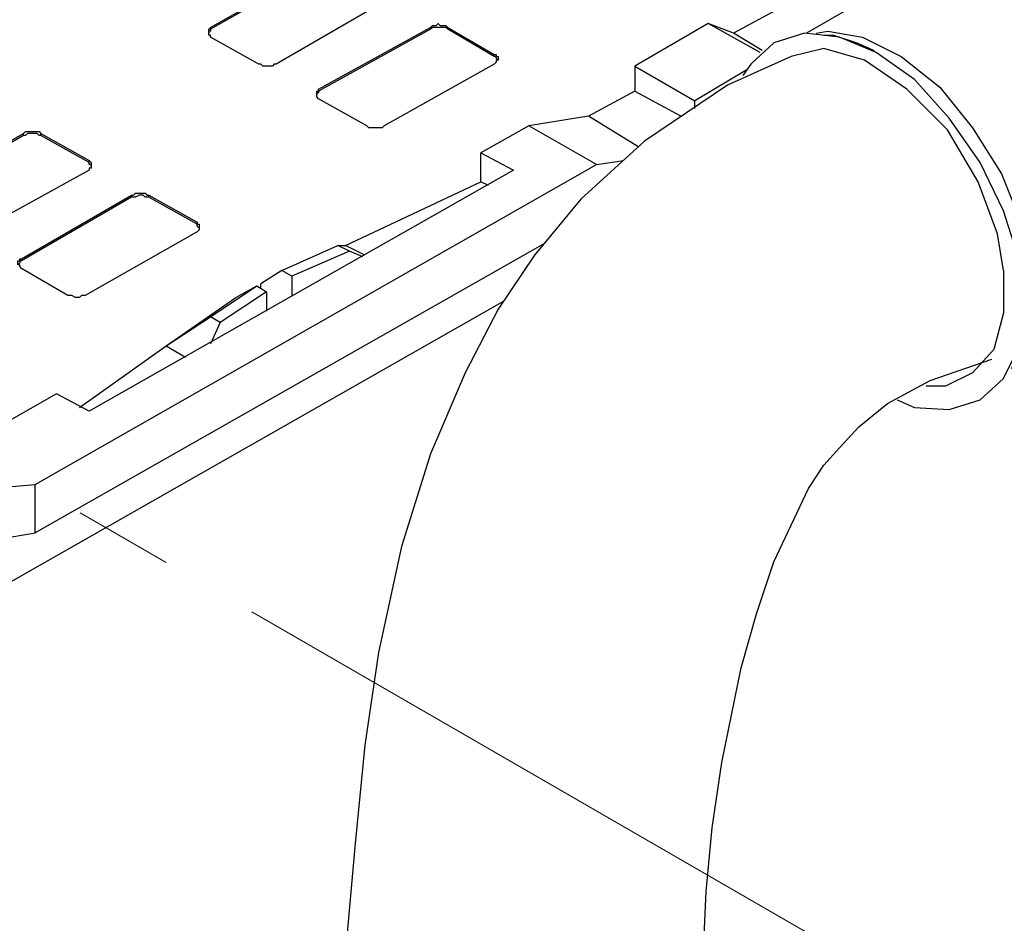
# Model space of a CAD drawing. Header units: millimetres. Extents: x 83 to 342, y -217 to -63.
# Tile 26 of 43: x 245 to 258, y -189 to -177. Entities that reach past the tile are written whole.
import ezdxf

# ---------------------------------------------------------------- set-up
doc = ezdxf.new("R2010")
doc.units = ezdxf.units.MM
doc.header["$MEASUREMENT"] = 0
doc.linetypes.add('AI-Linetype-2', pattern=[19.05, 15.24, -1.27, 1.27, -1.27])
doc.layers.add('Capa 1', color=7, linetype='Continuous', lineweight=0)

msp = doc.modelspace()

# ---------------------------------------------------------------- linework, layer by layer
at = {"layer": 'Capa 1', "color": 8, "linetype": 'AI-Linetype-2', "lineweight": 18, "true_color": 0x808181}
msp.add_line((215.143, -165.505), (260.335, -191.593), dxfattribs=at)
at = {"layer": 'Capa 1', "color": 18, "lineweight": 25, "true_color": 0x010101}
for points in [[(282.109, -178.403), (282.109, -178.403), (242.153, -155.339), (242.153, -155.339)], [(280.997, -179.045), (280.997, -179.045), (241.066, -155.981), (241.066, -155.981)], [(258.575, -175.218), (258.575, -175.218), (255.241, -177.144), (255.241, -177.144)], [(247.61, -177.07), (247.61, -177.07), (249.043, -176.255), (249.043, -176.255)], [(249.043, -176.279), (249.043, -176.279), (247.61, -177.094), (247.61, -177.094)], [(249.858, -176.724), (249.858, -176.724), (248.45, -177.539), (248.45, -177.539)], [(255.167, -176.675), (255.167, -176.675), (254.303, -177.144), (254.303, -177.144)], [(247.61, -177.094), (247.61, -177.094), (247.61, -177.07), (247.61, -177.07)], [(248.993, -177.86), (248.993, -177.86), (250.426, -177.07), (250.426, -177.07)], [(250.426, -177.094), (250.426, -177.094), (248.993, -177.885), (248.993, -177.885)], [(250.426, -177.094), (250.426, -177.094), (250.426, -177.07), (250.426, -177.07)], [(250.648, -177.07), (250.648, -177.07), (251.24, -177.415), (251.24, -177.415)], [(250.648, -177.094), (250.648, -177.094), (250.648, -177.07), (250.648, -177.07)], [(251.24, -177.44), (251.24, -177.44), (250.648, -177.094), (250.648, -177.094)], [(253.982, -177.02), (253.982, -177.02), (253.043, -177.564), (253.043, -177.564)], [(254.648, -177.391), (254.648, -177.391), (253.982, -177.02), (253.982, -177.02)], [(254.303, -177.144), (254.303, -177.144), (253.982, -177.02), (253.982, -177.02)], [(248.228, -177.539), (248.228, -177.539), (247.61, -177.193), (247.61, -177.193)], [(254.673, -177.366), (254.673, -177.366), (254.303, -177.144), (254.303, -177.144)], [(251.24, -177.44), (251.24, -177.44), (251.24, -177.415), (251.24, -177.415)], [(251.24, -177.539), (251.24, -177.539), (249.833, -178.329), (249.833, -178.329)], [(253.043, -177.564), (253.043, -177.564), (253.809, -178.008), (253.809, -178.008)], [(253.043, -177.564), (253.043, -177.564), (253.043, -177.885), (253.043, -177.885)], [(254.475, -177.613), (254.475, -177.613), (253.809, -178.008), (253.809, -178.008)], [(248.993, -177.885), (248.993, -177.885), (248.993, -177.86), (248.993, -177.86)], [(249.611, -178.329), (249.611, -178.329), (248.993, -177.983), (248.993, -177.983)], [(253.043, -177.885), (253.043, -177.885), (252.45, -178.206), (252.45, -178.206)], [(253.043, -177.885), (253.043, -177.885), (253.636, -178.206), (253.636, -178.206)], [(253.809, -178.107), (253.809, -178.107), (253.809, -178.008), (253.809, -178.008)], [(252.45, -178.206), (252.45, -178.206), (251.685, -178.329), (251.685, -178.329)], [(253.093, -178.601), (253.093, -178.601), (252.45, -178.206), (252.45, -178.206)], [(251.685, -178.329), (251.685, -178.329), (251.068, -178.675), (251.068, -178.675)], [(252.549, -178.823), (252.549, -178.823), (251.685, -178.329), (251.685, -178.329)], [(243.807, -179.218), (243.807, -179.218), (245.215, -178.428), (245.215, -178.428)], [(245.215, -178.453), (245.215, -178.453), (243.807, -179.268), (243.807, -179.268)], [(245.215, -178.453), (245.215, -178.453), (245.215, -178.428), (245.215, -178.428)], [(245.437, -178.428), (245.437, -178.428), (246.055, -178.774), (246.055, -178.774)], [(245.437, -178.453), (245.437, -178.453), (245.437, -178.428), (245.437, -178.428)], [(246.055, -178.798), (246.055, -178.798), (245.437, -178.453), (245.437, -178.453)], [(251.068, -178.675), (251.068, -178.675), (251.487, -178.897), (251.487, -178.897)], [(251.068, -179.045), (251.068, -179.045), (251.068, -178.675), (251.068, -178.675)], [(245.363, -182.922), (245.363, -182.922), (252.549, -178.823), (252.549, -178.823)], [(246.055, -178.798), (246.055, -178.798), (246.055, -178.774), (246.055, -178.774)], [(252.549, -178.823), (252.549, -178.823), (252.895, -178.774), (252.895, -178.774)], [(246.055, -178.897), (246.055, -178.897), (244.622, -179.687), (244.622, -179.687)], [(251.487, -178.897), (251.487, -178.897), (246.055, -181.984), (246.055, -181.984)], [(249.339, -179.86), (249.339, -179.86), (251.068, -179.045), (251.068, -179.045)], [(251.166, -179.095), (251.166, -179.095), (251.068, -179.045), (251.068, -179.045)], [(245.19, -180.033), (245.19, -180.033), (246.598, -179.218), (246.598, -179.218)], [(246.598, -179.243), (246.598, -179.243), (245.19, -180.058), (245.19, -180.058)], [(246.598, -179.243), (246.598, -179.243), (246.598, -179.218), (246.598, -179.218)], [(246.82, -179.218), (246.82, -179.218), (247.438, -179.564), (247.438, -179.564)], [(246.82, -179.243), (246.82, -179.243), (246.82, -179.218), (246.82, -179.218)], [(247.438, -179.589), (247.438, -179.589), (246.82, -179.243), (246.82, -179.243)], [(247.438, -179.589), (247.438, -179.589), (247.438, -179.564), (247.438, -179.564)], [(247.438, -179.687), (247.438, -179.687), (246.005, -180.502), (246.005, -180.502)], [(251.883, -179.835), (251.883, -179.835), (245.363, -183.54), (245.363, -183.54)], [(248.524, -180.181), (248.524, -180.181), (249.24, -179.86), (249.24, -179.86)], [(249.388, -179.934), (249.388, -179.934), (249.24, -179.86), (249.24, -179.86)], [(249.24, -179.86), (249.24, -179.86), (249.339, -179.86), (249.339, -179.86)], [(249.586, -179.984), (249.586, -179.984), (249.339, -179.86), (249.339, -179.86)], [(249.388, -179.934), (249.388, -179.934), (248.648, -180.255), (248.648, -180.255)], [(249.561, -180.008), (249.561, -180.008), (249.388, -179.934), (249.388, -179.934)], [(245.19, -180.058), (245.19, -180.058), (245.19, -180.033), (245.19, -180.033)], [(245.783, -180.502), (245.783, -180.502), (245.19, -180.157), (245.19, -180.157)], [(248.524, -180.181), (248.524, -180.181), (248.252, -180.354), (248.252, -180.354)], [(248.648, -180.255), (248.648, -180.255), (248.524, -180.181), (248.524, -180.181)], [(248.648, -180.255), (248.648, -180.255), (248.648, -180.502), (248.648, -180.502)], [(247.61, -180.774), (247.61, -180.774), (248.203, -180.379), (248.203, -180.379)], [(247.931, -180.527), (247.931, -180.527), (248.203, -180.379), (248.203, -180.379)], [(248.203, -180.379), (248.203, -180.379), (248.327, -180.453), (248.327, -180.453)], [(248.252, -180.403), (248.252, -180.403), (248.252, -180.354), (248.252, -180.354)], [(248.327, -180.453), (248.327, -180.453), (247.734, -180.848), (247.734, -180.848)], [(248.327, -180.453), (248.327, -180.453), (248.327, -180.7), (248.327, -180.7)], [(251.364, -180.576), (251.364, -180.576), (241.857, -185.984), (241.857, -185.984)], [(247.042, -181.144), (247.042, -181.144), (247.931, -180.527), (247.931, -180.527)], [(247.042, -181.144), (247.042, -181.144), (247.61, -180.774), (247.61, -180.774)], [(247.734, -180.848), (247.734, -180.848), (247.61, -180.774), (247.61, -180.774)], [(247.734, -180.848), (247.734, -180.848), (247.61, -181.12), (247.61, -181.12)], [(245.931, -181.935), (245.931, -181.935), (247.042, -181.144), (247.042, -181.144)], [(247.042, -181.144), (247.042, -181.144), (247.289, -181.292), (247.289, -181.292)], [(245.635, -181.762), (245.635, -181.762), (240.992, -184.404), (240.992, -184.404)], [(246.055, -181.984), (246.055, -181.984), (245.635, -181.762), (245.635, -181.762)], [(245.067, -182.947), (245.067, -182.947), (245.363, -182.922), (245.363, -182.922)], [(245.363, -183.54), (245.363, -183.54), (245.363, -182.922), (245.363, -182.922)], [(245.067, -183.589), (245.067, -183.589), (245.363, -183.54), (245.363, -183.54)]]:
    msp.add_open_spline(points, degree=3, dxfattribs=at)
for points, knots in [([(247.61, -177.193), (247.61, -177.193), (247.61, -177.168), (247.61, -177.168), (247.61, -177.168), (247.586, -177.168), (247.586, -177.168), (247.586, -177.168), (247.586, -177.144), (247.586, -177.144), (247.586, -177.144), (247.586, -177.119), (247.586, -177.119), (247.586, -177.119), (247.586, -177.094), (247.586, -177.094), (247.586, -177.094), (247.61, -177.07), (247.61, -177.07)], [0, 0, 0, 0, 1, 1, 1, 2, 2, 2, 3, 3, 3, 4, 4, 4, 5, 5, 5, 6, 6, 6, 6]), ([(247.61, -177.094), (247.61, -177.094), (247.61, -177.119), (247.61, -177.119), (247.61, -177.119), (247.586, -177.119), (247.586, -177.119), (247.586, -177.119), (247.586, -177.144), (247.586, -177.144)], [0, 0, 0, 0, 1, 1, 1, 2, 2, 2, 3, 3, 3, 3]), ([(250.426, -177.07), (250.426, -177.07), (250.45, -177.045), (250.45, -177.045), (250.45, -177.045), (250.475, -177.045), (250.475, -177.045), (250.475, -177.045), (250.5, -177.045), (250.5, -177.045), (250.5, -177.045), (250.524, -177.02), (250.524, -177.02), (250.524, -177.02), (250.549, -177.045), (250.549, -177.045), (250.549, -177.045), (250.598, -177.045), (250.598, -177.045), (250.598, -177.045), (250.623, -177.045), (250.623, -177.045), (250.623, -177.045), (250.648, -177.07), (250.648, -177.07)], [0, 0, 0, 0, 1, 1, 1, 2, 2, 2, 3, 3, 3, 4, 4, 4, 5, 5, 5, 6, 6, 6, 7, 7, 7, 8, 8, 8, 8]), ([(250.648, -177.094), (250.648, -177.094), (250.623, -177.07), (250.623, -177.07), (250.623, -177.07), (250.598, -177.07), (250.598, -177.07), (250.598, -177.07), (250.549, -177.07), (250.549, -177.07), (250.549, -177.07), (250.524, -177.07), (250.524, -177.07), (250.524, -177.07), (250.5, -177.07), (250.5, -177.07), (250.5, -177.07), (250.475, -177.07), (250.475, -177.07), (250.475, -177.07), (250.45, -177.07), (250.45, -177.07), (250.45, -177.07), (250.426, -177.094), (250.426, -177.094)], [0, 0, 0, 0, 1, 1, 1, 2, 2, 2, 3, 3, 3, 4, 4, 4, 5, 5, 5, 6, 6, 6, 7, 7, 7, 8, 8, 8, 8]), ([(255.364, -177.144), (255.364, -177.144), (255.513, -177.119), (255.513, -177.119), (255.513, -177.119), (255.957, -177.193), (255.957, -177.193), (255.957, -177.193), (256.451, -177.44), (256.451, -177.44), (256.451, -177.44), (256.945, -177.835), (256.945, -177.835), (256.945, -177.835), (257.365, -178.354), (257.365, -178.354), (257.365, -178.354), (257.735, -178.946), (257.735, -178.946), (257.735, -178.946), (257.982, -179.564), (257.982, -179.564), (257.982, -179.564), (258.106, -180.181), (258.106, -180.181), (258.106, -180.181), (258.106, -180.749), (258.106, -180.749), (258.106, -180.749), (257.982, -181.218), (257.982, -181.218), (257.982, -181.218), (257.859, -181.441), (257.859, -181.441)], [0, 0, 0, 0, 1, 1, 1, 2, 2, 2, 3, 3, 3, 4, 4, 4, 5, 5, 5, 6, 6, 6, 7, 7, 7, 8, 8, 8, 9, 9, 9, 10, 10, 10, 11, 11, 11, 11]), ([(258.007, -180.626), (258.007, -180.626), (257.957, -180.033), (257.957, -180.033), (257.957, -180.033), (257.76, -179.416), (257.76, -179.416), (257.76, -179.416), (257.463, -178.798), (257.463, -178.798), (257.463, -178.798), (257.068, -178.23), (257.068, -178.23), (257.068, -178.23), (256.624, -177.736), (256.624, -177.736), (256.624, -177.736), (256.13, -177.391), (256.13, -177.391), (256.13, -177.391), (255.661, -177.193), (255.661, -177.193), (255.661, -177.193), (255.216, -177.144), (255.216, -177.144), (255.216, -177.144), (254.821, -177.267), (254.821, -177.267), (254.821, -177.267), (254.525, -177.539), (254.525, -177.539), (254.525, -177.539), (254.426, -177.687), (254.426, -177.687)], [0, 0, 0, 0, 1, 1, 1, 2, 2, 2, 3, 3, 3, 4, 4, 4, 5, 5, 5, 6, 6, 6, 7, 7, 7, 8, 8, 8, 9, 9, 9, 10, 10, 10, 11, 11, 11, 11]), ([(255.463, -177.168), (255.463, -177.168), (255.587, -177.168), (255.587, -177.168), (255.587, -177.168), (255.883, -177.267), (255.883, -177.267), (255.883, -177.267), (256.105, -177.366), (256.105, -177.366)], [0, 0, 0, 0, 1, 1, 1, 2, 2, 2, 3, 3, 3, 3]), ([(257.76, -180.181), (257.76, -180.181), (257.686, -179.712), (257.686, -179.712), (257.686, -179.712), (257.439, -179.045), (257.439, -179.045), (257.439, -179.045), (257.044, -178.379), (257.044, -178.379), (257.044, -178.379), (256.525, -177.86), (256.525, -177.86), (256.525, -177.86), (255.982, -177.49), (255.982, -177.49), (255.982, -177.49), (255.463, -177.341), (255.463, -177.341), (255.463, -177.341), (255.043, -177.44), (255.043, -177.44)], [0, 0, 0, 0, 1, 1, 1, 2, 2, 2, 3, 3, 3, 4, 4, 4, 5, 5, 5, 6, 6, 6, 7, 7, 7, 7]), ([(255.043, -177.44), (255.043, -177.44), (254.228, -177.811), (254.228, -177.811), (254.228, -177.811), (253.167, -178.527), (253.167, -178.527), (253.167, -178.527), (252.352, -179.268), (252.352, -179.268), (252.352, -179.268), (251.759, -179.984), (251.759, -179.984), (251.759, -179.984), (251.29, -180.675), (251.29, -180.675), (251.29, -180.675), (250.87, -181.49), (250.87, -181.49), (250.87, -181.49), (250.426, -182.527), (250.426, -182.527), (250.426, -182.527), (250.055, -183.713), (250.055, -183.713), (250.055, -183.713), (249.759, -185.071), (249.759, -185.071), (249.759, -185.071), (249.586, -186.256), (249.586, -186.256), (249.586, -186.256), (249.462, -187.515), (249.462, -187.515), (249.462, -187.515), (249.339, -188.898), (249.339, -188.898), (249.339, -188.898), (249.216, -190.479), (249.216, -190.479), (249.216, -190.479), (249.117, -192.232), (249.117, -192.232), (249.117, -192.232), (249.067, -193.689), (249.067, -193.689), (249.067, -193.689), (249.067, -194.973), (249.067, -194.973), (249.067, -194.973), (249.092, -195.936), (249.092, -195.936), (249.092, -195.936), (249.043, -196.628), (249.043, -196.628), (249.043, -196.628), (248.969, -197.294), (248.969, -197.294), (248.969, -197.294), (248.796, -198.258), (248.796, -198.258), (248.796, -198.258), (248.573, -199.517), (248.573, -199.517), (248.573, -199.517), (248.351, -200.628), (248.351, -200.628), (248.351, -200.628), (248.129, -201.517), (248.129, -201.517), (248.129, -201.517), (247.833, -202.332), (247.833, -202.332), (247.833, -202.332), (247.438, -203.172), (247.438, -203.172), (247.438, -203.172), (246.919, -204.061), (246.919, -204.061), (246.919, -204.061), (246.153, -204.999), (246.153, -204.999), (246.153, -204.999), (244.993, -205.938), (244.993, -205.938), (244.993, -205.938), (244.178, -206.407), (244.178, -206.407), (244.178, -206.407), (243.165, -206.827), (243.165, -206.827), (243.165, -206.827), (241.881, -207.172), (241.881, -207.172), (241.881, -207.172), (240.276, -207.444), (240.276, -207.444)], [0, 0, 0, 0, 1, 1, 1, 2, 2, 2, 3, 3, 3, 4, 4, 4, 5, 5, 5, 6, 6, 6, 7, 7, 7, 8, 8, 8, 9, 9, 9, 10, 10, 10, 11, 11, 11, 12, 12, 12, 13, 13, 13, 14, 14, 14, 15, 15, 15, 16, 16, 16, 17, 17, 17, 18, 18, 18, 19, 19, 19, 20, 20, 20, 21, 21, 21, 22, 22, 22, 23, 23, 23, 24, 24, 24, 25, 25, 25, 26, 26, 26, 27, 27, 27, 28, 28, 28, 29, 29, 29, 30, 30, 30, 31, 31, 31, 32, 32, 32, 32]), ([(251.24, -177.415), (251.24, -177.415), (251.265, -177.415), (251.265, -177.415), (251.265, -177.415), (251.265, -177.44), (251.265, -177.44), (251.265, -177.44), (251.29, -177.44), (251.29, -177.44), (251.29, -177.44), (251.29, -177.465), (251.29, -177.465), (251.29, -177.465), (251.29, -177.49), (251.29, -177.49), (251.29, -177.49), (251.265, -177.49), (251.265, -177.49), (251.265, -177.49), (251.265, -177.514), (251.265, -177.514), (251.265, -177.514), (251.24, -177.539), (251.24, -177.539)], [0, 0, 0, 0, 1, 1, 1, 2, 2, 2, 3, 3, 3, 4, 4, 4, 5, 5, 5, 6, 6, 6, 7, 7, 7, 8, 8, 8, 8]), ([(251.29, -177.49), (251.29, -177.49), (251.29, -177.49), (251.29, -177.49), (251.29, -177.49), (251.265, -177.465), (251.265, -177.465), (251.265, -177.465), (251.265, -177.44), (251.265, -177.44), (251.265, -177.44), (251.24, -177.44), (251.24, -177.44)], [0, 0, 0, 0, 1, 1, 1, 2, 2, 2, 3, 3, 3, 4, 4, 4, 4]), ([(248.45, -177.539), (248.45, -177.539), (248.425, -177.539), (248.425, -177.539), (248.425, -177.539), (248.401, -177.564), (248.401, -177.564), (248.401, -177.564), (248.351, -177.564), (248.351, -177.564), (248.351, -177.564), (248.327, -177.564), (248.327, -177.564), (248.327, -177.564), (248.302, -177.564), (248.302, -177.564), (248.302, -177.564), (248.277, -177.564), (248.277, -177.564), (248.277, -177.564), (248.252, -177.539), (248.252, -177.539), (248.252, -177.539), (248.228, -177.539), (248.228, -177.539)], [0, 0, 0, 0, 1, 1, 1, 2, 2, 2, 3, 3, 3, 4, 4, 4, 5, 5, 5, 6, 6, 6, 7, 7, 7, 8, 8, 8, 8]), ([(248.993, -177.983), (248.993, -177.983), (248.993, -177.983), (248.993, -177.983), (248.993, -177.983), (248.969, -177.959), (248.969, -177.959), (248.969, -177.959), (248.969, -177.934), (248.969, -177.934), (248.969, -177.934), (248.969, -177.909), (248.969, -177.909), (248.969, -177.909), (248.969, -177.885), (248.969, -177.885), (248.969, -177.885), (248.993, -177.885), (248.993, -177.885), (248.993, -177.885), (248.993, -177.86), (248.993, -177.86)], [0, 0, 0, 0, 1, 1, 1, 2, 2, 2, 3, 3, 3, 4, 4, 4, 5, 5, 5, 6, 6, 6, 7, 7, 7, 7]), ([(248.993, -177.885), (248.993, -177.885), (248.993, -177.909), (248.993, -177.909), (248.993, -177.909), (248.969, -177.909), (248.969, -177.909), (248.969, -177.909), (248.969, -177.934), (248.969, -177.934)], [0, 0, 0, 0, 1, 1, 1, 2, 2, 2, 3, 3, 3, 3]), ([(249.833, -178.329), (249.833, -178.329), (249.808, -178.354), (249.808, -178.354), (249.808, -178.354), (249.783, -178.354), (249.783, -178.354), (249.783, -178.354), (249.734, -178.354), (249.734, -178.354), (249.734, -178.354), (249.709, -178.354), (249.709, -178.354), (249.709, -178.354), (249.685, -178.354), (249.685, -178.354), (249.685, -178.354), (249.66, -178.354), (249.66, -178.354), (249.66, -178.354), (249.635, -178.354), (249.635, -178.354), (249.635, -178.354), (249.611, -178.329), (249.611, -178.329)], [0, 0, 0, 0, 1, 1, 1, 2, 2, 2, 3, 3, 3, 4, 4, 4, 5, 5, 5, 6, 6, 6, 7, 7, 7, 8, 8, 8, 8]), ([(245.215, -178.428), (245.215, -178.428), (245.24, -178.403), (245.24, -178.403), (245.24, -178.403), (245.264, -178.403), (245.264, -178.403), (245.264, -178.403), (245.314, -178.403), (245.314, -178.403), (245.314, -178.403), (245.338, -178.403), (245.338, -178.403), (245.338, -178.403), (245.363, -178.403), (245.363, -178.403), (245.363, -178.403), (245.388, -178.403), (245.388, -178.403), (245.388, -178.403), (245.413, -178.403), (245.413, -178.403), (245.413, -178.403), (245.437, -178.428), (245.437, -178.428)], [0, 0, 0, 0, 1, 1, 1, 2, 2, 2, 3, 3, 3, 4, 4, 4, 5, 5, 5, 6, 6, 6, 7, 7, 7, 8, 8, 8, 8]), ([(245.437, -178.453), (245.437, -178.453), (245.413, -178.453), (245.413, -178.453), (245.413, -178.453), (245.388, -178.428), (245.388, -178.428), (245.388, -178.428), (245.363, -178.428), (245.363, -178.428), (245.363, -178.428), (245.338, -178.428), (245.338, -178.428), (245.338, -178.428), (245.314, -178.428), (245.314, -178.428), (245.314, -178.428), (245.264, -178.428), (245.264, -178.428), (245.264, -178.428), (245.24, -178.453), (245.24, -178.453), (245.24, -178.453), (245.215, -178.453), (245.215, -178.453)], [0, 0, 0, 0, 1, 1, 1, 2, 2, 2, 3, 3, 3, 4, 4, 4, 5, 5, 5, 6, 6, 6, 7, 7, 7, 8, 8, 8, 8]), ([(246.055, -178.774), (246.055, -178.774), (246.055, -178.774), (246.055, -178.774), (246.055, -178.774), (246.079, -178.798), (246.079, -178.798), (246.079, -178.798), (246.079, -178.823), (246.079, -178.823), (246.079, -178.823), (246.079, -178.848), (246.079, -178.848), (246.079, -178.848), (246.079, -178.872), (246.079, -178.872), (246.079, -178.872), (246.055, -178.872), (246.055, -178.872), (246.055, -178.872), (246.055, -178.897), (246.055, -178.897)], [0, 0, 0, 0, 1, 1, 1, 2, 2, 2, 3, 3, 3, 4, 4, 4, 5, 5, 5, 6, 6, 6, 7, 7, 7, 7]), ([(246.079, -178.848), (246.079, -178.848), (246.079, -178.848), (246.079, -178.848), (246.079, -178.848), (246.079, -178.823), (246.079, -178.823), (246.079, -178.823), (246.055, -178.823), (246.055, -178.823), (246.055, -178.823), (246.055, -178.798), (246.055, -178.798)], [0, 0, 0, 0, 1, 1, 1, 2, 2, 2, 3, 3, 3, 4, 4, 4, 4]), ([(246.598, -179.218), (246.598, -179.218), (246.623, -179.218), (246.623, -179.218), (246.623, -179.218), (246.647, -179.193), (246.647, -179.193), (246.647, -179.193), (246.697, -179.193), (246.697, -179.193), (246.697, -179.193), (246.721, -179.193), (246.721, -179.193), (246.721, -179.193), (246.746, -179.193), (246.746, -179.193), (246.746, -179.193), (246.771, -179.193), (246.771, -179.193), (246.771, -179.193), (246.795, -179.218), (246.795, -179.218), (246.795, -179.218), (246.82, -179.218), (246.82, -179.218)], [0, 0, 0, 0, 1, 1, 1, 2, 2, 2, 3, 3, 3, 4, 4, 4, 5, 5, 5, 6, 6, 6, 7, 7, 7, 8, 8, 8, 8]), ([(246.82, -179.243), (246.82, -179.243), (246.795, -179.243), (246.795, -179.243), (246.795, -179.243), (246.771, -179.243), (246.771, -179.243), (246.771, -179.243), (246.746, -179.218), (246.746, -179.218), (246.746, -179.218), (246.721, -179.218), (246.721, -179.218), (246.721, -179.218), (246.697, -179.218), (246.697, -179.218), (246.697, -179.218), (246.647, -179.243), (246.647, -179.243), (246.647, -179.243), (246.623, -179.243), (246.623, -179.243), (246.623, -179.243), (246.598, -179.243), (246.598, -179.243)], [0, 0, 0, 0, 1, 1, 1, 2, 2, 2, 3, 3, 3, 4, 4, 4, 5, 5, 5, 6, 6, 6, 7, 7, 7, 8, 8, 8, 8]), ([(247.438, -179.564), (247.438, -179.564), (247.438, -179.589), (247.438, -179.589), (247.438, -179.589), (247.462, -179.589), (247.462, -179.589), (247.462, -179.589), (247.462, -179.613), (247.462, -179.613), (247.462, -179.613), (247.462, -179.638), (247.462, -179.638), (247.462, -179.638), (247.462, -179.663), (247.462, -179.663), (247.462, -179.663), (247.438, -179.687), (247.438, -179.687)], [0, 0, 0, 0, 1, 1, 1, 2, 2, 2, 3, 3, 3, 4, 4, 4, 5, 5, 5, 6, 6, 6, 6]), ([(247.462, -179.638), (247.462, -179.638), (247.462, -179.638), (247.462, -179.638), (247.462, -179.638), (247.438, -179.613), (247.438, -179.613), (247.438, -179.613), (247.438, -179.589), (247.438, -179.589)], [0, 0, 0, 0, 1, 1, 1, 2, 2, 2, 3, 3, 3, 3]), ([(245.19, -180.157), (245.19, -180.157), (245.166, -180.132), (245.166, -180.132), (245.166, -180.132), (245.166, -180.107), (245.166, -180.107), (245.166, -180.107), (245.141, -180.107), (245.141, -180.107), (245.141, -180.107), (245.141, -180.082), (245.141, -180.082), (245.141, -180.082), (245.141, -180.058), (245.141, -180.058), (245.141, -180.058), (245.166, -180.058), (245.166, -180.058), (245.166, -180.058), (245.166, -180.033), (245.166, -180.033), (245.166, -180.033), (245.19, -180.033), (245.19, -180.033)], [0, 0, 0, 0, 1, 1, 1, 2, 2, 2, 3, 3, 3, 4, 4, 4, 5, 5, 5, 6, 6, 6, 7, 7, 7, 8, 8, 8, 8]), ([(245.19, -180.058), (245.19, -180.058), (245.166, -180.058), (245.166, -180.058), (245.166, -180.058), (245.166, -180.082), (245.166, -180.082), (245.166, -180.082), (245.141, -180.107), (245.141, -180.107)], [0, 0, 0, 0, 1, 1, 1, 2, 2, 2, 3, 3, 3, 3]), ([(257.76, -180.181), (257.76, -180.181), (257.76, -180.724), (257.76, -180.724), (257.76, -180.724), (257.636, -181.194), (257.636, -181.194), (257.636, -181.194), (257.365, -181.49), (257.365, -181.49), (257.365, -181.49), (257.019, -181.663), (257.019, -181.663), (257.019, -181.663), (256.772, -181.663), (256.772, -181.663)], [0, 0, 0, 0, 1, 1, 1, 2, 2, 2, 3, 3, 3, 4, 4, 4, 5, 5, 5, 5]), ([(246.005, -180.502), (246.005, -180.502), (245.981, -180.502), (245.981, -180.502), (245.981, -180.502), (245.956, -180.502), (245.956, -180.502), (245.956, -180.502), (245.931, -180.527), (245.931, -180.527), (245.931, -180.527), (245.906, -180.527), (245.906, -180.527), (245.906, -180.527), (245.882, -180.527), (245.882, -180.527), (245.882, -180.527), (245.832, -180.502), (245.832, -180.502), (245.832, -180.502), (245.808, -180.502), (245.808, -180.502), (245.808, -180.502), (245.783, -180.502), (245.783, -180.502)], [0, 0, 0, 0, 1, 1, 1, 2, 2, 2, 3, 3, 3, 4, 4, 4, 5, 5, 5, 6, 6, 6, 7, 7, 7, 8, 8, 8, 8]), ([(256.402, -181.836), (256.402, -181.836), (256.624, -181.935), (256.624, -181.935), (256.624, -181.935), (257.068, -181.959), (257.068, -181.959), (257.068, -181.959), (257.463, -181.836), (257.463, -181.836), (257.463, -181.836), (257.76, -181.564), (257.76, -181.564), (257.76, -181.564), (257.957, -181.169), (257.957, -181.169), (257.957, -181.169), (258.007, -180.626), (258.007, -180.626)], [0, 0, 0, 0, 1, 1, 1, 2, 2, 2, 3, 3, 3, 4, 4, 4, 5, 5, 5, 6, 6, 6, 6]), ([(240.054, -212.062), (240.054, -212.062), (242.029, -211.815), (242.029, -211.815), (242.029, -211.815), (243.758, -211.42), (243.758, -211.42), (243.758, -211.42), (245.24, -210.926), (245.24, -210.926), (245.24, -210.926), (247.067, -210.012), (247.067, -210.012), (247.067, -210.012), (248.524, -209), (248.524, -209), (248.524, -209), (249.611, -207.962), (249.611, -207.962), (249.611, -207.962), (250.45, -206.975), (250.45, -206.975), (250.45, -206.975), (251.068, -206.036), (251.068, -206.036), (251.068, -206.036), (251.561, -205.147), (251.561, -205.147), (251.561, -205.147), (252.08, -204.011), (252.08, -204.011), (252.08, -204.011), (252.475, -202.9), (252.475, -202.9), (252.475, -202.9), (252.895, -201.517), (252.895, -201.517), (252.895, -201.517), (253.167, -200.258), (253.167, -200.258), (253.167, -200.258), (253.339, -199.023), (253.339, -199.023), (253.339, -199.023), (253.389, -198.085), (253.389, -198.085), (253.389, -198.085), (253.463, -197.294), (253.463, -197.294), (253.463, -197.294), (253.586, -195.887), (253.586, -195.887), (253.586, -195.887), (253.784, -193.961), (253.784, -193.961), (253.784, -193.961), (253.858, -191.689), (253.858, -191.689), (253.858, -191.689), (253.883, -189.738), (253.883, -189.738), (253.883, -189.738), (253.957, -188.133), (253.957, -188.133), (253.957, -188.133), (254.031, -187.318), (254.031, -187.318), (254.031, -187.318), (254.154, -186.478), (254.154, -186.478), (254.154, -186.478), (254.401, -185.268), (254.401, -185.268), (254.401, -185.268), (254.599, -184.577), (254.599, -184.577), (254.599, -184.577), (254.821, -183.91), (254.821, -183.91), (254.821, -183.91), (255.266, -182.972), (255.266, -182.972), (255.266, -182.972), (255.463, -182.675), (255.463, -182.675), (255.463, -182.675), (255.661, -182.453), (255.661, -182.453), (255.661, -182.453), (255.908, -182.181), (255.908, -182.181), (255.908, -182.181), (256.278, -181.885), (256.278, -181.885), (256.278, -181.885), (256.821, -181.589), (256.821, -181.589), (256.821, -181.589), (257.612, -181.317), (257.612, -181.317)], [0, 0, 0, 0, 1, 1, 1, 2, 2, 2, 3, 3, 3, 4, 4, 4, 5, 5, 5, 6, 6, 6, 7, 7, 7, 8, 8, 8, 9, 9, 9, 10, 10, 10, 11, 11, 11, 12, 12, 12, 13, 13, 13, 14, 14, 14, 15, 15, 15, 16, 16, 16, 17, 17, 17, 18, 18, 18, 19, 19, 19, 20, 20, 20, 21, 21, 21, 22, 22, 22, 23, 23, 23, 24, 24, 24, 25, 25, 25, 26, 26, 26, 27, 27, 27, 28, 28, 28, 29, 29, 29, 30, 30, 30, 31, 31, 31, 32, 32, 32, 33, 33, 33, 33]), ([(263.612, -182.379), (263.612, -182.379), (262.773, -182.749), (262.773, -182.749), (262.773, -182.749), (261.711, -183.466), (261.711, -183.466), (261.711, -183.466), (260.921, -184.206), (260.921, -184.206), (260.921, -184.206), (260.303, -184.923), (260.303, -184.923), (260.303, -184.923), (259.834, -185.614), (259.834, -185.614), (259.834, -185.614), (259.414, -186.429), (259.414, -186.429), (259.414, -186.429), (258.97, -187.466), (258.97, -187.466), (258.97, -187.466), (258.599, -188.627), (258.599, -188.627), (258.599, -188.627), (258.303, -190.01), (258.303, -190.01), (258.303, -190.01), (258.13, -191.195), (258.13, -191.195), (258.13, -191.195), (258.007, -192.454), (258.007, -192.454), (258.007, -192.454), (257.883, -193.837), (257.883, -193.837), (257.883, -193.837), (257.76, -195.393), (257.76, -195.393), (257.76, -195.393), (257.661, -197.171), (257.661, -197.171), (257.661, -197.171), (257.612, -198.628), (257.612, -198.628), (257.612, -198.628), (257.612, -199.912), (257.612, -199.912), (257.612, -199.912), (257.636, -200.875), (257.636, -200.875), (257.636, -200.875), (257.587, -201.567), (257.587, -201.567), (257.587, -201.567), (257.513, -202.233), (257.513, -202.233), (257.513, -202.233), (257.34, -203.172), (257.34, -203.172), (257.34, -203.172), (257.118, -204.431), (257.118, -204.431), (257.118, -204.431), (256.895, -205.567), (256.895, -205.567), (256.895, -205.567), (256.673, -206.456), (256.673, -206.456), (256.673, -206.456), (256.377, -207.271), (256.377, -207.271), (256.377, -207.271), (255.982, -208.111), (255.982, -208.111), (255.982, -208.111), (255.463, -209), (255.463, -209), (255.463, -209), (254.698, -209.913), (254.698, -209.913), (254.698, -209.913), (253.537, -210.876), (253.537, -210.876), (253.537, -210.876), (252.747, -211.321), (252.747, -211.321), (252.747, -211.321), (251.71, -211.765), (251.71, -211.765), (251.71, -211.765), (250.426, -212.111), (250.426, -212.111), (250.426, -212.111), (248.82, -212.383), (248.82, -212.383)], [0, 0, 0, 0, 1, 1, 1, 2, 2, 2, 3, 3, 3, 4, 4, 4, 5, 5, 5, 6, 6, 6, 7, 7, 7, 8, 8, 8, 9, 9, 9, 10, 10, 10, 11, 11, 11, 12, 12, 12, 13, 13, 13, 14, 14, 14, 15, 15, 15, 16, 16, 16, 17, 17, 17, 18, 18, 18, 19, 19, 19, 20, 20, 20, 21, 21, 21, 22, 22, 22, 23, 23, 23, 24, 24, 24, 25, 25, 25, 26, 26, 26, 27, 27, 27, 28, 28, 28, 29, 29, 29, 30, 30, 30, 31, 31, 31, 32, 32, 32, 32]), ([(248.623, -217.001), (248.623, -217.001), (250.598, -216.754), (250.598, -216.754), (250.598, -216.754), (252.302, -216.359), (252.302, -216.359), (252.302, -216.359), (253.784, -215.865), (253.784, -215.865), (253.784, -215.865), (255.611, -214.951), (255.611, -214.951), (255.611, -214.951), (257.068, -213.939), (257.068, -213.939), (257.068, -213.939), (258.155, -212.901), (258.155, -212.901), (258.155, -212.901), (258.995, -211.914), (258.995, -211.914), (258.995, -211.914), (259.612, -210.975), (259.612, -210.975), (259.612, -210.975), (260.106, -210.086), (260.106, -210.086), (260.106, -210.086), (260.624, -208.926), (260.624, -208.926), (260.624, -208.926), (261.019, -207.839), (261.019, -207.839), (261.019, -207.839), (261.439, -206.456), (261.439, -206.456), (261.439, -206.456), (261.711, -205.172), (261.711, -205.172), (261.711, -205.172), (261.884, -203.962), (261.884, -203.962), (261.884, -203.962), (261.958, -203.024), (261.958, -203.024), (261.958, -203.024), (262.007, -202.233), (262.007, -202.233), (262.007, -202.233), (262.131, -200.826), (262.131, -200.826), (262.131, -200.826), (262.328, -198.9), (262.328, -198.9), (262.328, -198.9), (262.427, -196.628), (262.427, -196.628), (262.427, -196.628), (262.427, -194.677), (262.427, -194.677), (262.427, -194.677), (262.501, -193.072), (262.501, -193.072), (262.501, -193.072), (262.575, -192.257), (262.575, -192.257), (262.575, -192.257), (262.699, -191.393), (262.699, -191.393), (262.699, -191.393), (262.946, -190.207), (262.946, -190.207), (262.946, -190.207), (263.143, -189.516), (263.143, -189.516), (263.143, -189.516), (263.365, -188.849), (263.365, -188.849), (263.365, -188.849), (263.81, -187.911), (263.81, -187.911), (263.81, -187.911), (264.007, -187.614), (264.007, -187.614), (264.007, -187.614), (264.205, -187.392), (264.205, -187.392), (264.205, -187.392), (264.452, -187.12), (264.452, -187.12), (264.452, -187.12), (264.847, -186.824), (264.847, -186.824), (264.847, -186.824), (265.366, -186.528), (265.366, -186.528), (265.366, -186.528), (266.156, -186.256), (266.156, -186.256)], [0, 0, 0, 0, 1, 1, 1, 2, 2, 2, 3, 3, 3, 4, 4, 4, 5, 5, 5, 6, 6, 6, 7, 7, 7, 8, 8, 8, 9, 9, 9, 10, 10, 10, 11, 11, 11, 12, 12, 12, 13, 13, 13, 14, 14, 14, 15, 15, 15, 16, 16, 16, 17, 17, 17, 18, 18, 18, 19, 19, 19, 20, 20, 20, 21, 21, 21, 22, 22, 22, 23, 23, 23, 24, 24, 24, 25, 25, 25, 26, 26, 26, 27, 27, 27, 28, 28, 28, 29, 29, 29, 30, 30, 30, 31, 31, 31, 32, 32, 32, 33, 33, 33, 33])]:
    msp.add_open_spline(points, degree=3, knots=knots, dxfattribs=at)
at = {"layer": 'Capa 1', "color": 18, "lineweight": 18, "true_color": 0x010101}
msp.add_open_spline([(257.044, -213.346), (257.044, -213.346), (211.853, -187.269), (211.853, -187.269)], degree=3, dxfattribs=at)

doc.saveas('drawing.dxf')
